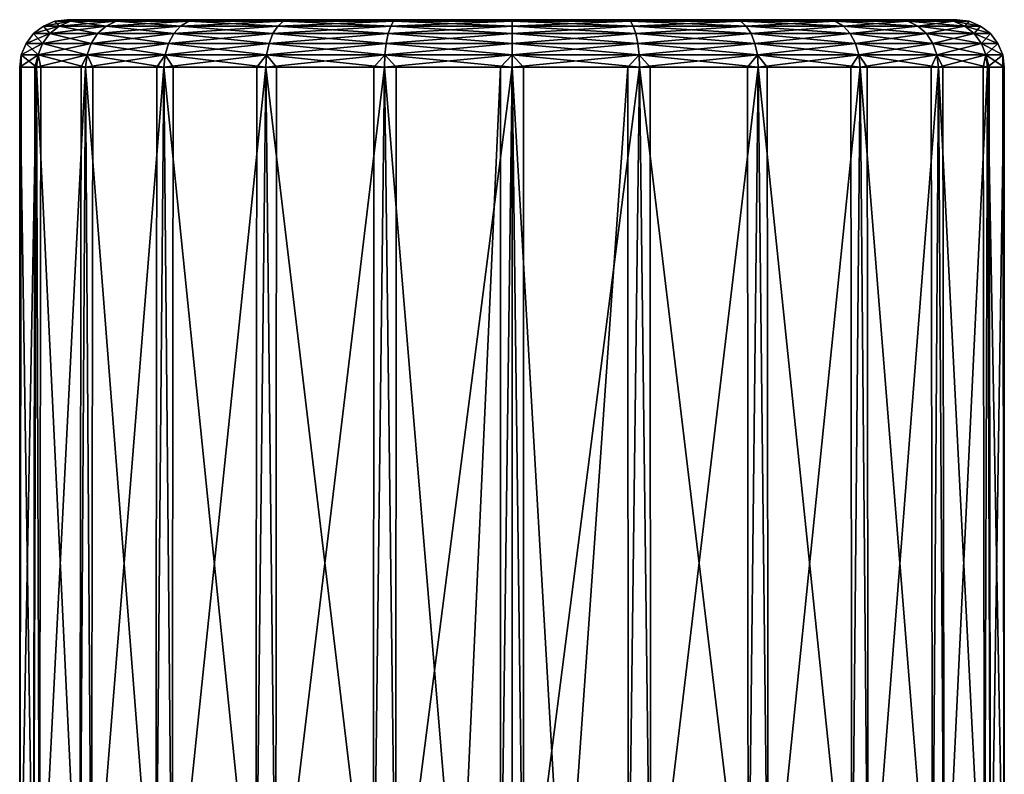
# Model space of a CAD drawing. Extents: x -0.15 to 0.15, y -0.648 to 0.028.
# Tile 256 of 256: x 0.065 to 0.085, y 0.012 to 0.028. Entities that reach past the tile are written whole.
import ezdxf

# ---------------------------------------------------------------- set-up
doc = ezdxf.new("R2010")
doc.units = 0
doc.layers.add('mesh', color=7, linetype='CONTINUOUS')

msp = doc.modelspace()

# ---------------------------------------------------------------- meshes
at = {"layer": 'mesh'}
mesh = msp.add_polyface(dxfattribs=at)
corners = [(0.0656, 0.027826, -0.591194), (0.06592, 0.027826, -0.588761), (0.06567, 0.027792, -0.588694), (0.066859, 0.027826, -0.586494), (0.066635, 0.027792, -0.586365), (0.066859, 0.027826, -0.595894), (0.06592, 0.027826, -0.593627), (0.06567, 0.027792, -0.593694), (0.065341, 0.027792, -0.591194), (0.065084, 0.027326, -0.593851), (0.066109, 0.027326, -0.596327), (0.066247, 0.027533, -0.596248), (0.066426, 0.027692, -0.586244), (0.065437, 0.027692, -0.588632), (0.066247, 0.027533, -0.586141), (0.067853, 0.027533, -0.584047), (0.0651, 0.027692, -0.591194), (0.065237, 0.027533, -0.588578), (0.066109, 0.027326, -0.586061), (0.067741, 0.027326, -0.583935), (0.066635, 0.027792, -0.596024), (0.065437, 0.027692, -0.593757), (0.064893, 0.027533, -0.591194), (0.065084, 0.027326, -0.588537), (0.066023, 0.027084, -0.586011), (0.066426, 0.027692, -0.596144), (0.065237, 0.027533, -0.59381), (0.064734, 0.027326, -0.591194), (0.064987, 0.027084, -0.588511), (0.064634, 0.027084, -0.591194)]
mesh.append_faces([[corners[k] for k in face] for face in [(0, 1, 2, 2), (1, 3, 4, 4), (5, 6, 7, 7), (6, 0, 8, 8), (9, 10, 11, 11), (4, 2, 1, 1), (4, 12, 2, 2), (2, 8, 0, 0), (2, 13, 8, 8), (12, 13, 2, 2), (12, 14, 13, 13), (15, 14, 12, 12), (8, 7, 6, 6), (8, 16, 7, 7), (13, 16, 8, 8), (13, 17, 16, 16), (14, 17, 13, 13), (14, 18, 17, 17), (19, 18, 14, 14), (7, 20, 5, 5), (7, 21, 20, 20), (16, 21, 7, 7), (16, 22, 21, 21), (17, 22, 16, 16), (17, 23, 22, 22), (18, 23, 17, 17), (18, 24, 23, 23), (21, 25, 20, 20), (21, 26, 25, 25), (22, 26, 21, 21), (22, 27, 26, 26), (23, 27, 22, 22), (23, 28, 27, 27), (26, 11, 25, 25), (26, 9, 11, 11), (27, 9, 26, 26), (27, 29, 9, 9)]])
mesh = msp.add_polyface(dxfattribs=at)
corners = [(0.075, 0.027826, -0.591194), (0.06592, 0.027826, -0.593627), (0.066859, 0.027826, -0.595894), (0.0656, 0.027826, -0.591194), (0.06592, 0.027826, -0.588761), (0.066859, 0.027826, -0.586494), (0.068353, 0.027826, -0.584548), (0.06817, 0.027792, -0.584365), (0.0703, 0.027826, -0.583054), (0.070171, 0.027792, -0.58283), (0.0703, 0.027826, -0.599335), (0.068353, 0.027826, -0.597841), (0.06817, 0.027792, -0.598024), (0.066635, 0.027792, -0.596024), (0.068, 0.027692, -0.598195), (0.07005, 0.027692, -0.599768), (0.070171, 0.027792, -0.599559), (0.067853, 0.027533, -0.598341), (0.066247, 0.027533, -0.596248), (0.066109, 0.027326, -0.596327), (0.069946, 0.027533, -0.599947), (0.067741, 0.027326, -0.598454), (0.069867, 0.027326, -0.600085), (0.07005, 0.027692, -0.582621), (0.066635, 0.027792, -0.586365), (0.068, 0.027692, -0.584194), (0.069946, 0.027533, -0.582441), (0.072384, 0.027533, -0.581432), (0.066426, 0.027692, -0.586244), (0.067853, 0.027533, -0.584047), (0.069867, 0.027326, -0.582304), (0.072343, 0.027326, -0.581278), (0.067741, 0.027326, -0.583935), (0.066247, 0.027533, -0.586141), (0.066426, 0.027692, -0.596144)]
mesh.append_faces([[corners[k] for k in face] for face in [(0, 1, 2, 2), (0, 3, 1, 1), (4, 3, 0, 0), (0, 5, 4, 4), (0, 6, 5, 5), (5, 6, 7, 7), (6, 8, 9, 9), (10, 11, 12, 12), (11, 2, 13, 13), (14, 15, 16, 16), (14, 17, 15, 15), (18, 17, 14, 14), (18, 19, 17, 17), (17, 20, 15, 15), (17, 21, 20, 20), (21, 22, 20, 20), (9, 7, 6, 6), (9, 23, 7, 7), (7, 24, 5, 5), (7, 25, 24, 24), (23, 25, 7, 7), (23, 26, 25, 25), (27, 26, 23, 23), (25, 28, 24, 24), (25, 29, 28, 28), (26, 29, 25, 25), (26, 30, 29, 29), (31, 30, 26, 26), (29, 32, 33, 33), (30, 32, 29, 29), (13, 12, 11, 11), (13, 34, 12, 12), (12, 16, 10, 10), (12, 14, 16, 16), (34, 14, 12, 12), (34, 18, 14, 14)]])
mesh = msp.add_polyface(dxfattribs=at)
corners = [(0.075, 0.027826, -0.591194), (0.0703, 0.027826, -0.599335), (0.072567, 0.027826, -0.600274), (0.068353, 0.027826, -0.597841), (0.066859, 0.027826, -0.595894), (0.075, 0.027826, -0.600594), (0.072567, 0.027826, -0.582115), (0.0703, 0.027826, -0.583054), (0.075, 0.027826, -0.581794), (0.068353, 0.027826, -0.584548), (0.0725, 0.027792, -0.581865), (0.075, 0.027792, -0.581536), (0.0725, 0.027792, -0.600524), (0.070171, 0.027792, -0.599559), (0.07005, 0.027692, -0.599768), (0.075, 0.027792, -0.600853), (0.072438, 0.027692, -0.600757), (0.069946, 0.027533, -0.599947), (0.075, 0.027692, -0.601094), (0.072384, 0.027533, -0.600957), (0.069867, 0.027326, -0.600085), (0.075, 0.027533, -0.601301), (0.072343, 0.027326, -0.601111), (0.075, 0.027326, -0.60146), (0.075, 0.027692, -0.581294), (0.070171, 0.027792, -0.58283), (0.072438, 0.027692, -0.581632), (0.075, 0.027533, -0.581087), (0.07005, 0.027692, -0.582621), (0.072384, 0.027533, -0.581432), (0.075, 0.027326, -0.580928), (0.072343, 0.027326, -0.581278), (0.069946, 0.027533, -0.582441)]
mesh.append_faces([[corners[k] for k in face] for face in [(0, 1, 2, 2), (0, 3, 1, 1), (4, 3, 0, 0), (2, 5, 0, 0), (0, 6, 7, 7), (0, 8, 6, 6), (7, 9, 0, 0), (7, 6, 10, 10), (6, 8, 11, 11), (5, 2, 12, 12), (2, 1, 13, 13), (13, 12, 2, 2), (13, 14, 12, 12), (12, 15, 5, 5), (12, 16, 15, 15), (14, 16, 12, 12), (14, 17, 16, 16), (16, 18, 15, 15), (16, 19, 18, 18), (17, 19, 16, 16), (17, 20, 19, 19), (19, 21, 18, 18), (19, 22, 21, 21), (20, 22, 19, 19), (22, 23, 21, 21), (11, 10, 6, 6), (11, 24, 10, 10), (10, 25, 7, 7), (10, 26, 25, 25), (24, 26, 10, 10), (24, 27, 26, 26), (26, 28, 25, 25), (26, 29, 28, 28), (27, 29, 26, 26), (27, 30, 29, 29), (29, 31, 32, 32), (30, 31, 29, 29)]])
mesh = msp.add_polyface(dxfattribs=at)
corners = [(0.075, 0.027826, -0.591194), (0.077433, 0.027826, -0.600274), (0.0797, 0.027826, -0.599335), (0.075, 0.027826, -0.600594), (0.081647, 0.027826, -0.597841), (0.0797, 0.027826, -0.583054), (0.077433, 0.027826, -0.582115), (0.075, 0.027826, -0.581794), (0.0775, 0.027792, -0.581865), (0.0775, 0.027792, -0.600524), (0.075, 0.027792, -0.600853), (0.075, 0.027692, -0.601094), (0.077562, 0.027692, -0.600757), (0.079829, 0.027792, -0.599559), (0.075, 0.027533, -0.601301), (0.077616, 0.027533, -0.600957), (0.075, 0.027326, -0.60146), (0.077657, 0.027326, -0.601111), (0.075, 0.027084, -0.60156), (0.077683, 0.027084, -0.601207), (0.077692, 0.026826, -0.60124), (0.079829, 0.027792, -0.58283), (0.075, 0.027792, -0.581536), (0.077562, 0.027692, -0.581632), (0.07995, 0.027692, -0.582621), (0.075, 0.027692, -0.581294), (0.077616, 0.027533, -0.581432), (0.080054, 0.027533, -0.582441), (0.075, 0.027533, -0.581087), (0.077657, 0.027326, -0.581278), (0.080133, 0.027326, -0.582304), (0.075, 0.027326, -0.580928), (0.077683, 0.027084, -0.581182), (0.080183, 0.027084, -0.582217), (0.077692, 0.026826, -0.581149), (0.075, 0.027084, -0.580828), (0.075, 0.026826, -0.580794), (0.07745, 0.026826, -0.581117)]
mesh.append_faces([[corners[k] for k in face] for face in [(0, 1, 2, 2), (0, 3, 1, 1), (2, 4, 0, 0), (0, 5, 6, 6), (6, 7, 0, 0), (7, 6, 8, 8), (2, 1, 9, 9), (1, 3, 10, 10), (10, 9, 1, 1), (10, 11, 9, 9), (9, 12, 13, 13), (11, 12, 9, 9), (11, 14, 12, 12), (14, 15, 12, 12), (14, 16, 15, 15), (16, 17, 15, 15), (16, 18, 17, 17), (18, 19, 17, 17), (18, 20, 19, 19), (21, 8, 6, 6), (8, 22, 7, 7), (8, 23, 22, 22), (24, 23, 8, 8), (23, 25, 22, 22), (23, 26, 25, 25), (27, 26, 23, 23), (26, 28, 25, 25), (26, 29, 28, 28), (30, 29, 26, 26), (29, 31, 28, 28), (29, 32, 31, 31), (33, 32, 29, 29), (33, 34, 32, 32), (32, 35, 31, 31), (32, 36, 35, 35), (37, 36, 32, 32)]])
mesh = msp.add_polyface(dxfattribs=at)
corners = [(0.075, 0.027826, -0.591194), (0.081647, 0.027826, -0.597841), (0.083141, 0.027826, -0.595894), (0.08408, 0.027826, -0.588761), (0.083141, 0.027826, -0.586494), (0.08408, 0.027826, -0.593627), (0.0844, 0.027826, -0.591194), (0.081647, 0.027826, -0.584548), (0.0797, 0.027826, -0.583054), (0.077433, 0.027826, -0.582115), (0.079829, 0.027792, -0.58283), (0.08183, 0.027792, -0.584365), (0.0797, 0.027826, -0.599335), (0.079829, 0.027792, -0.599559), (0.0775, 0.027792, -0.600524), (0.08183, 0.027792, -0.598024), (0.07995, 0.027692, -0.599768), (0.077562, 0.027692, -0.600757), (0.077616, 0.027533, -0.600957), (0.080054, 0.027533, -0.599947), (0.082, 0.027692, -0.598195), (0.077657, 0.027326, -0.601111), (0.080133, 0.027326, -0.600085), (0.082147, 0.027533, -0.598341), (0.077683, 0.027084, -0.601207), (0.080183, 0.027084, -0.600172), (0.082259, 0.027326, -0.598454), (0.0802, 0.026826, -0.600201), (0.082, 0.027692, -0.584194), (0.07995, 0.027692, -0.582621), (0.0775, 0.027792, -0.581865), (0.082147, 0.027533, -0.584047), (0.080054, 0.027533, -0.582441), (0.077562, 0.027692, -0.581632), (0.082259, 0.027326, -0.583935), (0.080133, 0.027326, -0.582304), (0.077616, 0.027533, -0.581432), (0.08233, 0.027084, -0.583865), (0.080183, 0.027084, -0.582217), (0.077657, 0.027326, -0.581278), (0.0802, 0.026826, -0.582188), (0.079975, 0.026826, -0.582094), (0.077692, 0.026826, -0.581149)]
mesh.append_faces([[corners[k] for k in face] for face in [(0, 1, 2, 2), (0, 3, 4, 4), (5, 6, 0, 0), (0, 7, 8, 8), (4, 7, 0, 0), (9, 8, 10, 10), (8, 7, 11, 11), (1, 12, 13, 13), (14, 13, 12, 12), (13, 15, 1, 1), (13, 16, 15, 15), (17, 16, 13, 13), (17, 18, 16, 16), (16, 19, 20, 20), (18, 19, 16, 16), (18, 21, 19, 19), (19, 22, 23, 23), (21, 22, 19, 19), (21, 24, 22, 22), (22, 25, 26, 26), (24, 25, 22, 22), (24, 27, 25, 25), (11, 10, 8, 8), (11, 28, 10, 10), (10, 29, 30, 30), (28, 29, 10, 10), (28, 31, 29, 29), (29, 32, 33, 33), (31, 32, 29, 29), (31, 34, 32, 32), (32, 35, 36, 36), (34, 35, 32, 32), (34, 37, 35, 35), (35, 38, 39, 39), (37, 38, 35, 35), (37, 40, 38, 38), (41, 42, 38, 38)]])
mesh = msp.add_polyface(dxfattribs=at)
corners = [(0.075, 0.027826, -0.591194), (0.083141, 0.027826, -0.595894), (0.08408, 0.027826, -0.593627), (0.0844, 0.027826, -0.591194), (0.08408, 0.027826, -0.588761), (0.081647, 0.027826, -0.584548), (0.083141, 0.027826, -0.586494), (0.083365, 0.027792, -0.586365), (0.083365, 0.027792, -0.596024), (0.081647, 0.027826, -0.597841), (0.08183, 0.027792, -0.598024), (0.082, 0.027692, -0.598195), (0.07995, 0.027692, -0.599768), (0.08433, 0.027792, -0.593694), (0.083574, 0.027692, -0.596144), (0.082147, 0.027533, -0.598341), (0.080054, 0.027533, -0.599947), (0.083753, 0.027533, -0.596248), (0.082259, 0.027326, -0.598454), (0.080133, 0.027326, -0.600085), (0.083891, 0.027326, -0.596327), (0.08233, 0.027084, -0.598524), (0.080183, 0.027084, -0.600172), (0.082354, 0.026826, -0.598548), (0.08433, 0.027792, -0.588694), (0.084563, 0.027692, -0.588632), (0.083977, 0.027084, -0.596377), (0.084007, 0.026826, -0.596394), (0.08183, 0.027792, -0.584365), (0.083574, 0.027692, -0.586244), (0.082, 0.027692, -0.584194), (0.083753, 0.027533, -0.586141), (0.084763, 0.027533, -0.588578), (0.082147, 0.027533, -0.584047), (0.083891, 0.027326, -0.586061), (0.082259, 0.027326, -0.583935), (0.083977, 0.027084, -0.586011), (0.08233, 0.027084, -0.583865), (0.082354, 0.026826, -0.58384)]
mesh.append_faces([[corners[k] for k in face] for face in [(0, 1, 2, 2), (0, 3, 4, 4), (5, 6, 7, 7), (2, 1, 8, 8), (1, 9, 10, 10), (10, 8, 1, 1), (10, 11, 8, 8), (12, 11, 10, 10), (8, 13, 2, 2), (8, 14, 13, 13), (11, 14, 8, 8), (11, 15, 14, 14), (16, 15, 11, 11), (15, 17, 14, 14), (15, 18, 17, 17), (19, 18, 15, 15), (18, 20, 17, 17), (18, 21, 20, 20), (22, 21, 18, 18), (22, 23, 21, 21), (24, 7, 6, 6), (24, 25, 7, 7), (21, 26, 20, 20), (21, 27, 26, 26), (7, 28, 5, 5), (7, 29, 28, 28), (25, 29, 7, 7), (29, 30, 28, 28), (29, 31, 30, 30), (32, 31, 29, 29), (31, 33, 30, 30), (31, 34, 33, 33), (34, 35, 33, 33), (34, 36, 35, 35), (36, 37, 35, 35), (36, 38, 37, 37)]])
mesh = msp.add_polyface(dxfattribs=at)
corners = [(0.083141, 0.027826, -0.586494), (0.08408, 0.027826, -0.588761), (0.08433, 0.027792, -0.588694), (0.0844, 0.027826, -0.591194), (0.084659, 0.027792, -0.591194), (0.08408, 0.027826, -0.593627), (0.08433, 0.027792, -0.593694), (0.084563, 0.027692, -0.593757), (0.083574, 0.027692, -0.596144), (0.083753, 0.027533, -0.596248), (0.0849, 0.027692, -0.591194), (0.084763, 0.027533, -0.59381), (0.083891, 0.027326, -0.596327), (0.084563, 0.027692, -0.588632), (0.085107, 0.027533, -0.591194), (0.084916, 0.027326, -0.593851), (0.083977, 0.027084, -0.596377), (0.084763, 0.027533, -0.588578), (0.083574, 0.027692, -0.586244), (0.085266, 0.027326, -0.591194), (0.085013, 0.027084, -0.593877), (0.085046, 0.026826, -0.593886), (0.084916, 0.027326, -0.588537), (0.083753, 0.027533, -0.586141), (0.085366, 0.027084, -0.591194), (0.0854, 0.026826, -0.591194), (0.083891, 0.027326, -0.586061), (0.085013, 0.027084, -0.588511), (0.085046, 0.026826, -0.588503), (0.083977, 0.027084, -0.586011), (0.084007, 0.026826, -0.585994)]
mesh.append_faces([[corners[k] for k in face] for face in [(0, 1, 2, 2), (1, 3, 4, 4), (3, 5, 6, 6), (6, 4, 3, 3), (6, 7, 4, 4), (8, 7, 6, 6), (8, 9, 7, 7), (4, 2, 1, 1), (4, 10, 2, 2), (7, 10, 4, 4), (7, 11, 10, 10), (9, 11, 7, 7), (9, 12, 11, 11), (10, 13, 2, 2), (10, 14, 13, 13), (11, 14, 10, 10), (11, 15, 14, 14), (12, 15, 11, 11), (12, 16, 15, 15), (13, 17, 18, 18), (14, 17, 13, 13), (14, 19, 17, 17), (15, 19, 14, 14), (15, 20, 19, 19), (16, 20, 15, 15), (16, 21, 20, 20), (17, 22, 23, 23), (19, 22, 17, 17), (19, 24, 22, 22), (20, 24, 19, 19), (20, 25, 24, 24), (22, 26, 23, 23), (22, 27, 26, 26), (24, 27, 22, 22), (24, 28, 27, 27), (27, 29, 26, 26), (27, 30, 29, 29)]])
mesh = msp.add_polyface(dxfattribs=at)
corners = [(0.072546, 0.007726, -0.601301), (0.075, 0.026826, -0.601594), (0.07255, 0.026826, -0.601272), (0.06767, 0.027084, -0.583865), (0.067646, 0.026826, -0.58384), (0.067498, 0.026826, -0.584034), (0.069817, 0.027084, -0.582217), (0.0698, 0.026826, -0.582188), (0.069607, 0.026826, -0.582336), (0.072317, 0.027084, -0.581182), (0.072308, 0.026826, -0.581149), (0.072083, 0.026826, -0.581242), (0.072317, 0.027084, -0.601207), (0.072308, 0.026826, -0.60124), (0.069817, 0.027084, -0.600172), (0.0698, 0.026826, -0.600201), (0.070025, 0.026826, -0.600294), (0.06767, 0.027084, -0.598524), (0.067646, 0.026826, -0.598548), (0.067839, 0.026826, -0.598697), (0.066109, 0.027326, -0.596327), (0.067741, 0.027326, -0.598454), (0.067853, 0.027533, -0.598341), (0.066023, 0.027084, -0.596377), (0.069867, 0.027326, -0.600085), (0.072343, 0.027326, -0.601111), (0.075, 0.027326, -0.60146), (0.075, 0.027084, -0.60156), (0.075, 0.027326, -0.580928), (0.075, 0.027084, -0.580828), (0.072343, 0.027326, -0.581278), (0.069867, 0.027326, -0.582304), (0.074758, 0.026826, -0.580826), (0.067741, 0.027326, -0.583935), (0.066109, 0.027326, -0.586061), (0.065993, 0.026826, -0.585994)]
mesh.append_faces([[corners[k] for k in face] for face in [(0, 1, 2, 2), (3, 4, 5, 5), (6, 7, 8, 8), (9, 10, 11, 11), (12, 13, 2, 2), (14, 15, 16, 16), (17, 18, 19, 19), (20, 21, 22, 22), (20, 23, 21, 21), (21, 17, 24, 24), (23, 17, 21, 21), (23, 18, 17, 17), (24, 14, 25, 25), (17, 14, 24, 24), (17, 15, 14, 14), (19, 15, 17, 17), (25, 12, 26, 26), (14, 12, 25, 25), (14, 13, 12, 12), (16, 13, 14, 14), (12, 27, 26, 26), (12, 1, 27, 27), (2, 1, 12, 12), (28, 29, 30, 30), (30, 9, 31, 31), (29, 9, 30, 30), (29, 10, 9, 9), (32, 10, 29, 29), (31, 6, 33, 33), (9, 6, 31, 31), (9, 7, 6, 6), (11, 7, 9, 9), (33, 3, 34, 34), (6, 3, 33, 33), (6, 4, 3, 3), (8, 4, 6, 6), (5, 35, 3, 3)]])
mesh = msp.add_polyface(dxfattribs=at)
corners = [(0.065873, 0.007726, -0.586208), (0.065993, 0.026826, -0.585994), (0.067475, 0.007726, -0.584016), (0.0659, 0.026826, -0.586219), (0.064954, 0.026826, -0.588503), (0.064894, 0.007726, -0.58874), (0.064923, 0.026826, -0.588744), (0.0646, 0.026826, -0.591194), (0.064603, 0.007726, -0.59144), (0.064632, 0.026826, -0.591436), (0.064954, 0.026826, -0.593886), (0.065021, 0.007726, -0.594122), (0.065048, 0.026826, -0.594111), (0.065993, 0.026826, -0.596394), (0.066119, 0.007726, -0.596605), (0.066142, 0.026826, -0.596588), (0.067646, 0.026826, -0.598548), (0.064987, 0.027084, -0.588511), (0.066023, 0.027084, -0.586011), (0.066023, 0.027084, -0.596377), (0.064987, 0.027084, -0.593877), (0.064634, 0.027084, -0.591194), (0.065084, 0.027326, -0.593851), (0.066109, 0.027326, -0.596327), (0.06767, 0.027084, -0.583865), (0.066109, 0.027326, -0.586061), (0.065084, 0.027326, -0.588537), (0.064734, 0.027326, -0.591194)]
mesh.append_faces([[corners[k] for k in face] for face in [(0, 1, 2, 2), (0, 3, 1, 1), (0, 4, 3, 3), (5, 4, 0, 0), (5, 6, 4, 4), (5, 7, 6, 6), (8, 7, 5, 5), (8, 9, 7, 7), (8, 10, 9, 9), (11, 10, 8, 8), (11, 12, 10, 10), (11, 13, 12, 12), (14, 13, 11, 11), (14, 15, 13, 13), (14, 16, 15, 15), (17, 4, 6, 6), (18, 1, 3, 3), (19, 13, 15, 15), (20, 10, 12, 12), (21, 7, 9, 9), (22, 20, 23, 23), (21, 20, 22, 22), (21, 10, 20, 20), (9, 10, 21, 21), (20, 19, 23, 23), (20, 13, 19, 19), (12, 13, 20, 20), (15, 16, 19, 19), (24, 18, 25, 25), (24, 1, 18, 18), (18, 17, 26, 26), (18, 4, 17, 17), (3, 4, 18, 18), (17, 21, 27, 27), (17, 7, 21, 21), (6, 7, 17, 17)]])
mesh = msp.add_polyface(dxfattribs=at)
corners = [(0.074755, 0.007821, -0.580807), (0.074758, 0.026826, -0.580826), (0.075, 0.026826, -0.580794), (0.084127, 0.007726, -0.59618), (0.0841, 0.026826, -0.596169), (0.084007, 0.026826, -0.596394), (0.085046, 0.026826, -0.593886), (0.085106, 0.007726, -0.593648), (0.085077, 0.026826, -0.593644), (0.0854, 0.026826, -0.591194), (0.085397, 0.007726, -0.590949), (0.085368, 0.026826, -0.590953), (0.085046, 0.026826, -0.588503), (0.084979, 0.007726, -0.588266), (0.084952, 0.026826, -0.588277), (0.084007, 0.026826, -0.585994), (0.083881, 0.007726, -0.585783), (0.083858, 0.026826, -0.585801), (0.082354, 0.026826, -0.58384), (0.082178, 0.007726, -0.583669), (0.082161, 0.026826, -0.583692), (0.0802, 0.026826, -0.582188), (0.079986, 0.007726, -0.582067), (0.079975, 0.026826, -0.582094), (0.075, 0.027084, -0.580828), (0.077683, 0.027084, -0.581182), (0.077692, 0.026826, -0.581149), (0.07745, 0.026826, -0.581117), (0.080183, 0.027084, -0.582217), (0.08233, 0.027084, -0.583865), (0.083977, 0.027084, -0.586011), (0.085013, 0.027084, -0.588511), (0.085366, 0.027084, -0.591194), (0.085013, 0.027084, -0.593877), (0.083977, 0.027084, -0.596377), (0.08233, 0.027084, -0.598524), (0.082354, 0.026826, -0.598548), (0.082502, 0.026826, -0.598355), (0.080183, 0.027084, -0.600172), (0.0802, 0.026826, -0.600201), (0.080393, 0.026826, -0.600053), (0.077683, 0.027084, -0.601207), (0.077692, 0.026826, -0.60124), (0.077917, 0.026826, -0.601147), (0.075, 0.027084, -0.60156), (0.075, 0.026826, -0.601594), (0.075242, 0.026826, -0.601562)]
mesh.append_faces([[corners[k] for k in face] for face in [(0, 1, 2, 2), (3, 4, 5, 5), (3, 6, 4, 4), (7, 8, 6, 6), (7, 9, 8, 8), (10, 11, 9, 9), (10, 12, 11, 11), (13, 14, 12, 12), (13, 15, 14, 14), (16, 17, 15, 15), (16, 18, 17, 17), (19, 20, 18, 18), (19, 21, 20, 20), (22, 23, 21, 21), (24, 2, 1, 1), (25, 26, 27, 27), (28, 21, 23, 23), (29, 18, 20, 20), (30, 15, 17, 17), (31, 12, 14, 14), (32, 9, 11, 11), (33, 6, 8, 8), (34, 5, 4, 4), (35, 36, 37, 37), (38, 39, 40, 40), (41, 42, 43, 43), (44, 45, 46, 46), (46, 42, 44, 44), (43, 39, 41, 41), (40, 36, 38, 38), (37, 5, 35, 35), (4, 6, 34, 34), (8, 9, 33, 33), (11, 12, 32, 32), (14, 15, 31, 31), (17, 18, 30, 30), (20, 21, 29, 29)]])
mesh = msp.add_polyface(dxfattribs=at)
corners = [(0.071245, 0.007726, -0.581899), (0.069589, 0.007726, -0.582313), (0.071596, 0.007726, -0.581681), (0.07064, 0.007726, -0.582384), (0.067475, 0.007726, -0.584016), (0.069414, 0.007726, -0.583506), (0.069295, 0.007726, -0.583647), (0.0685, 0.007726, -0.595614), (0.070014, 0.007726, -0.600321), (0.067822, 0.007726, -0.59872), (0.072546, 0.007726, -0.601301), (0.075245, 0.007726, -0.601591), (0.07389, 0.007726, -0.580854), (0.074758, 0.026826, -0.580826), (0.074755, 0.007821, -0.580807), (0.072308, 0.026826, -0.581149), (0.072072, 0.007726, -0.581215), (0.072083, 0.026826, -0.581242), (0.0698, 0.026826, -0.582188), (0.069607, 0.026826, -0.582336), (0.067646, 0.026826, -0.58384), (0.067498, 0.026826, -0.584034), (0.065993, 0.026826, -0.585994), (0.067646, 0.026826, -0.598548), (0.066119, 0.007726, -0.596605), (0.067839, 0.026826, -0.598697), (0.0698, 0.026826, -0.600201), (0.070025, 0.026826, -0.600294), (0.072308, 0.026826, -0.60124), (0.07255, 0.026826, -0.601272), (0.075, 0.026826, -0.601594), (0.067154, 0.007726, -0.595172), (0.067256, 0.007726, -0.595253), (0.066949, 0.007726, -0.585221), (0.066731, 0.007726, -0.585329), (0.067107, 0.007726, -0.585185), (0.0691, 0.007726, -0.58388), (0.068049, 0.007726, -0.595572), (0.068303, 0.007726, -0.584805), (0.068131, 0.007726, -0.584906), (0.068474, 0.007726, -0.584627), (0.068787, 0.007726, -0.584253)]
mesh.append_faces([[corners[k] for k in face] for face in [(0, 1, 2, 2), (0, 3, 1, 1), (4, 5, 6, 6), (1, 5, 4, 4), (7, 8, 9, 9), (10, 8, 7, 7), (11, 10, 7, 7), (12, 13, 14, 14), (12, 15, 13, 13), (16, 15, 12, 12), (16, 17, 15, 15), (16, 18, 17, 17), (1, 18, 16, 16), (1, 19, 18, 18), (1, 20, 19, 19), (4, 20, 1, 1), (4, 21, 20, 20), (4, 22, 21, 21), (9, 23, 24, 24), (9, 25, 23, 23), (9, 26, 25, 25), (8, 26, 9, 9), (8, 27, 26, 26), (8, 28, 27, 27), (10, 28, 8, 8), (10, 29, 28, 28), (11, 30, 10, 10), (24, 31, 32, 32), (4, 33, 34, 34), (4, 35, 33, 33), (4, 6, 36, 36), (7, 9, 37, 37), (4, 38, 39, 39), (40, 38, 4, 4), (4, 41, 40, 40), (36, 41, 4, 4)]])
mesh = msp.add_polyface(dxfattribs=at)
corners = [(0.075, 0.026826, -0.580794), (0.075, 0.007848, -0.580794), (0.074755, 0.007821, -0.580807), (0.07611, 0.007726, -0.580854), (0.07745, 0.026826, -0.581117), (0.077454, 0.007726, -0.581088), (0.077692, 0.026826, -0.581149), (0.079986, 0.007726, -0.582067), (0.075245, 0.007726, -0.601591), (0.075242, 0.026826, -0.601562), (0.075, 0.026826, -0.601594), (0.077692, 0.026826, -0.60124), (0.077928, 0.007726, -0.601174), (0.077917, 0.026826, -0.601147), (0.0802, 0.026826, -0.600201), (0.080411, 0.007726, -0.600076), (0.080393, 0.026826, -0.600053), (0.082354, 0.026826, -0.598548), (0.082525, 0.007726, -0.598373), (0.082502, 0.026826, -0.598355), (0.084007, 0.026826, -0.596394), (0.084127, 0.007726, -0.59618), (0.085106, 0.007726, -0.593648), (0.085046, 0.026826, -0.593886), (0.085397, 0.007726, -0.590949), (0.0854, 0.026826, -0.591194), (0.084979, 0.007726, -0.588266), (0.085046, 0.026826, -0.588503), (0.083881, 0.007726, -0.585783), (0.084007, 0.026826, -0.585994), (0.082178, 0.007726, -0.583669), (0.082354, 0.026826, -0.58384), (0.0802, 0.026826, -0.582188), (0.079975, 0.026826, -0.582094), (0.083613, 0.007726, -0.594045), (0.08378, 0.007726, -0.593542), (0.083445, 0.007726, -0.594387), (0.083333, 0.007726, -0.5946), (0.082133, 0.007726, -0.584996), (0.08194, 0.007726, -0.584937), (0.082317, 0.007726, -0.585043), (0.081997, 0.007726, -0.595563), (0.08243, 0.007726, -0.595432), (0.0815, 0.007726, -0.595614), (0.0685, 0.007726, -0.595614)]
mesh.append_faces([[corners[k] for k in face] for face in [(0, 1, 2, 2), (0, 3, 1, 1), (4, 3, 0, 0), (4, 5, 3, 3), (6, 5, 4, 4), (6, 7, 5, 5), (8, 9, 10, 10), (8, 11, 9, 9), (12, 11, 8, 8), (12, 13, 11, 11), (12, 14, 13, 13), (15, 14, 12, 12), (15, 16, 14, 14), (15, 17, 16, 16), (18, 17, 15, 15), (18, 19, 17, 17), (18, 20, 19, 19), (21, 20, 18, 18), (22, 23, 21, 21), (24, 25, 22, 22), (26, 27, 24, 24), (28, 29, 26, 26), (30, 31, 28, 28), (7, 32, 30, 30), (6, 33, 7, 7), (22, 34, 35, 35), (21, 34, 22, 22), (21, 36, 34, 34), (37, 36, 21, 21), (30, 38, 39, 39), (40, 38, 30, 30), (18, 41, 42, 42), (15, 41, 18, 18), (15, 43, 41, 41), (12, 43, 15, 15), (12, 44, 43, 43)]])

doc.saveas('drawing.dxf')
